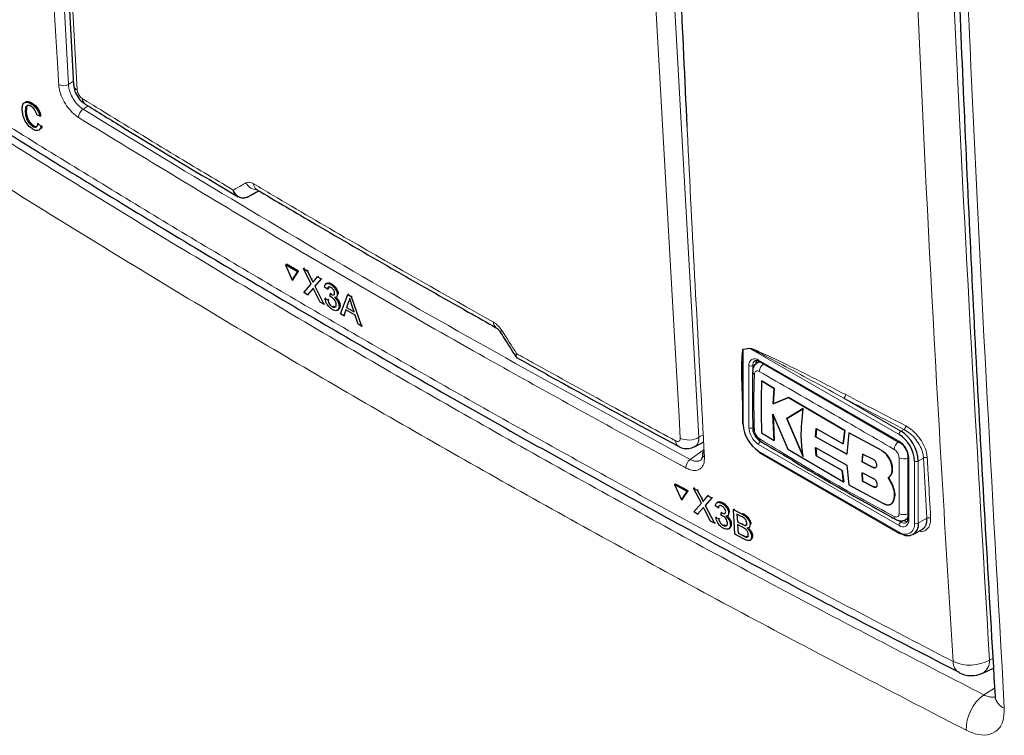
# Paper-space layout 'Blatt2' of a CAD drawing. Header units: millimetres. Extents: x 5 to 418, y 2 to 292.
# Tile 4 of 74: x 100 to 124, y 132 to 150. Entities that reach past the tile are written whole.
import ezdxf

# ---------------------------------------------------------------- set-up
doc = ezdxf.new("R2010")
doc.units = ezdxf.units.MM

psp = doc.layouts.new('Blatt2')

# ---------------------------------------------------------------- linework, layer by layer
at = {"color": 7, "linetype": 'Continuous', "lineweight": 18}
for p, q in [((100.12, 159.872), (100.717, 148.067)), ((115.518, 150.856), (116.168, 139.415)), ((100.717, 148.067), (100.842, 148.148)), ((101.201, 147.54), (101.078, 147.458)), ((106.673, 143.289), (106.696, 143.304)), ((106.694, 143.042), (106.717, 143.057)), ((117.414, 141.596), (117.252, 141.569)), ((117.252, 141.569), (117.252, 139.73)), ((121.07, 139.485), (117.414, 141.596)), ((117.393, 139.648), (117.393, 141.172)), ((117.558, 141.213), (117.488, 141.172)), ((117.488, 141.172), (117.488, 139.648)), ((117.629, 141.308), (121.07, 139.322)), ((119.717, 140.375), (121.117, 139.567)), ((116.168, 139.415), (116.275, 139.473)), ((121.117, 139.567), (121.19, 139.609)), ((121.07, 137.253), (117.629, 139.24)), ((115.95, 138.872), (116.294, 139.114)), ((117.629, 139.077), (121.07, 137.09)), ((120.634, 139.097), (120.636, 139.098)), ((121.306, 138.914), (121.306, 137.389)), ((121.447, 137.308), (121.447, 138.832)), ((121.67, 138.906), (121.542, 138.832)), ((121.542, 138.832), (121.542, 137.308)), ((121.752, 137.429), (121.67, 138.906)), ((120.437, 138.677), (120.439, 138.678)), ((120.444, 138.201), (120.447, 138.202)), ((116.234, 137.915), (116.256, 137.93)), ((116.255, 137.668), (116.277, 137.683)), ((117.224, 137.53), (117.246, 137.546)), ((117.224, 137.284), (117.246, 137.299)), ((121.036, 137.382), (121.117, 137.335)), ((121.188, 137.376), (121.117, 137.335)), ((121.542, 137.308), (121.752, 137.429)), ((117.257, 136.996), (117.279, 137.012)), ((123.286, 133.954), (123.37, 133.993)), ((123.147, 133.1), (123.412, 133.263))]:
    psp.add_line(p, q, dxfattribs=at)
at = {"color": 7, "linetype": 'Continuous', "lineweight": 25}
for p, q in [((100.22, 159.482), (100.847, 148.054)), ((99.66, 147.391), (99.684, 147.405)), ((99.702, 147.533), (99.685, 147.405)), ((99.808, 147.592), (99.832, 147.606)), ((100.019, 147.291), (99.947, 147.318)), ((100.019, 147.291), (100.044, 147.305)), ((99.836, 147.045), (99.86, 147.059)), ((99.973, 147.105), (99.997, 147.12)), ((99.973, 147.105), (100.048, 147.039)), ((100.048, 147.039), (100.072, 147.054)), ((105.324, 145.493), (105.325, 145.493)), ((105.107, 145.305), (105.1, 145.301)), ((105.107, 145.305), (105.385, 145.458)), ((106.035, 143.644), (106.059, 143.659)), ((106.035, 143.644), (106.201, 143.268)), ((106.333, 143.47), (106.035, 143.644)), ((106.356, 143.486), (106.059, 143.659)), ((106.478, 143.551), (106.501, 143.566)), ((106.666, 143.171), (106.478, 143.551)), ((106.478, 143.551), (106.569, 143.497)), ((106.201, 143.268), (106.333, 143.47)), ((106.225, 143.284), (106.356, 143.486)), ((106.333, 143.47), (106.356, 143.486)), ((106.569, 143.497), (106.593, 143.512)), ((106.569, 143.497), (106.673, 143.289)), ((106.736, 143.252), (106.821, 143.351)), ((106.913, 143.297), (106.759, 143.117)), ((106.821, 143.351), (106.843, 143.366)), ((106.821, 143.351), (106.913, 143.297)), ((106.913, 143.297), (106.936, 143.311)), ((106.201, 143.268), (106.225, 143.284)), ((106.486, 142.963), (106.666, 143.171)), ((106.759, 143.117), (106.781, 143.132)), ((106.759, 143.117), (106.977, 142.677)), ((107.065, 143.051), (106.996, 143.099)), ((107.055, 143.192), (107.03, 143.175)), ((107.065, 143.051), (107.089, 143.067)), ((107.144, 143.162), (107.167, 143.177)), ((106.579, 142.909), (106.486, 142.963)), ((106.694, 143.042), (106.579, 142.909)), ((106.579, 142.909), (106.603, 142.924)), ((106.886, 142.73), (106.742, 143.02)), ((107.006, 142.817), (107.028, 142.831)), ((107.006, 142.817), (107.075, 142.784)), ((107.129, 142.864), (107.132, 142.93)), ((107.132, 142.93), (107.155, 142.945)), ((107.142, 142.923), (107.165, 142.938)), ((107.279, 142.849), (107.304, 142.865)), ((107.307, 142.919), (107.329, 142.934)), ((107.384, 142.439), (107.562, 142.918)), ((107.562, 142.918), (107.585, 142.933)), ((107.562, 142.918), (107.648, 142.868)), ((107.648, 142.868), (107.671, 142.883)), ((107.648, 142.868), (107.899, 142.139)), ((106.977, 142.677), (106.886, 142.73)), ((106.977, 142.677), (107, 142.691)), ((107.075, 142.784), (107.097, 142.799)), ((107.182, 142.617), (107.205, 142.631)), ((107.351, 142.634), (107.373, 142.649)), ((107.579, 142.734), (107.534, 142.599)), ((107.534, 142.599), (107.557, 142.613)), ((107.534, 142.599), (107.718, 142.491)), ((107.579, 142.734), (107.602, 142.748)), ((107.718, 142.491), (107.656, 142.68)), ((107.31, 142.53), (107.335, 142.547)), ((107.465, 142.392), (107.384, 142.439)), ((107.515, 142.542), (107.465, 142.392)), ((107.465, 142.392), (107.488, 142.407)), ((107.745, 142.408), (107.515, 142.542)), ((107.818, 142.187), (107.745, 142.408)), ((107.899, 142.139), (107.818, 142.187)), ((107.899, 142.139), (107.922, 142.155)), ((117.651, 141.27), (117.6, 141.241)), ((117.643, 141.278), (121.084, 139.291)), ((117.232, 140.784), (117.232, 139.757)), ((117.703, 140.8), (117.705, 140.801)), ((118.009, 140.608), (117.703, 140.8)), ((117.705, 140.801), (118.011, 140.61)), ((117.986, 140.238), (118.009, 140.608)), ((118.011, 140.61), (117.989, 140.239)), ((118.009, 140.608), (118.011, 140.61)), ((118.359, 140.391), (117.986, 140.238)), ((117.986, 140.238), (117.989, 140.239)), ((117.989, 140.239), (118.361, 140.393)), ((118.359, 140.391), (118.361, 140.393)), ((119.739, 139.582), (118.359, 140.391)), ((118.361, 140.393), (119.742, 139.583)), ((117.98, 139.983), (118.346, 139.124)), ((118.008, 139.334), (117.98, 139.983)), ((117.982, 139.985), (118.011, 139.335)), ((118.723, 140.123), (118.317, 139.876)), ((118.32, 139.877), (118.726, 140.124)), ((118.317, 139.876), (118.32, 139.877)), ((118.317, 139.876), (118.719, 138.947)), ((118.722, 138.948), (118.32, 139.877)), ((117.703, 139.525), (118.008, 139.334)), ((119.026, 139.425), (119.042, 139.628)), ((119.045, 139.629), (119.029, 139.427)), ((119.042, 139.628), (119.7, 139.257)), ((119.7, 139.257), (119.739, 139.582)), ((119.742, 139.583), (119.703, 139.258)), ((119.739, 139.582), (119.742, 139.583)), ((119.842, 139.525), (119.791, 139)), ((119.842, 139.525), (119.845, 139.526)), ((120.634, 139.097), (119.842, 139.525)), ((119.845, 139.526), (120.636, 139.098)), ((116.062, 139.185), (116.284, 139.304)), ((118.008, 139.334), (118.011, 139.335)), ((119.026, 139.425), (119.029, 139.427)), ((119.791, 139), (119.026, 139.425)), ((119.029, 139.427), (119.793, 139.001)), ((119.7, 139.257), (119.703, 139.258)), ((117.643, 139.046), (121.084, 137.059)), ((118.346, 139.124), (119.712, 138.322)), ((119.025, 139.161), (119.79, 138.736)), ((119.042, 138.957), (119.025, 139.161)), ((119.028, 139.162), (119.044, 138.959)), ((119.042, 138.957), (119.044, 138.959)), ((119.673, 138.601), (119.042, 138.957)), ((119.044, 138.959), (119.675, 138.602)), ((120.176, 139.005), (120.166, 138.812)), ((120.168, 138.813), (120.179, 139.006)), ((120.445, 138.868), (120.176, 139.005)), ((119.79, 138.736), (119.841, 138.25)), ((120.166, 138.812), (120.168, 138.813)), ((120.166, 138.812), (120.437, 138.677)), ((120.439, 138.678), (120.168, 138.813)), ((121.286, 138.941), (121.286, 137.417)), ((119.673, 138.601), (119.675, 138.602)), ((119.712, 138.322), (119.673, 138.601)), ((119.675, 138.602), (119.714, 138.323)), ((120.165, 138.544), (120.176, 138.337)), ((120.436, 138.409), (120.165, 138.544)), ((120.178, 138.338), (120.167, 138.545)), ((120.901, 138.639), (120.903, 138.641)), ((115.57, 138.254), (115.593, 138.27)), ((115.88, 138.088), (115.57, 138.254)), ((115.57, 138.254), (115.742, 137.882)), ((115.903, 138.104), (115.593, 138.27)), ((119.712, 138.322), (119.714, 138.323)), ((119.841, 138.25), (120.692, 137.791)), ((120.176, 138.337), (120.178, 138.338)), ((120.176, 138.337), (120.444, 138.201)), ((120.447, 138.202), (120.178, 138.338)), ((120.897, 138.265), (120.807, 138.427)), ((120.808, 138.427), (120.811, 138.429)), ((120.81, 138.428), (120.899, 138.267)), ((120.897, 138.265), (120.899, 138.267)), ((115.742, 137.882), (115.88, 138.088)), ((115.765, 137.898), (115.903, 138.104)), ((115.88, 138.088), (115.903, 138.104)), ((116.032, 138.171), (116.055, 138.187)), ((116.227, 137.797), (116.032, 138.171)), ((116.032, 138.171), (116.127, 138.12)), ((116.127, 138.12), (116.15, 138.136)), ((116.127, 138.12), (116.234, 137.915)), ((116.388, 137.98), (116.41, 137.995)), ((115.742, 137.882), (115.765, 137.898)), ((116.038, 137.584), (116.227, 137.797)), ((116.3, 137.879), (116.388, 137.98)), ((116.485, 137.928), (116.323, 137.744)), ((116.323, 137.744), (116.345, 137.76)), ((116.388, 137.98), (116.485, 137.928)), ((116.485, 137.928), (116.507, 137.943)), ((116.629, 137.825), (116.604, 137.808)), ((116.725, 137.799), (116.747, 137.814)), ((120.87, 137.776), (120.872, 137.778)), ((120.924, 137.839), (120.926, 137.84)), ((116.134, 137.532), (116.038, 137.584)), ((116.255, 137.668), (116.134, 137.532)), ((116.134, 137.532), (116.157, 137.547)), ((116.453, 137.36), (116.304, 137.647)), ((116.323, 137.744), (116.549, 137.309)), ((116.642, 137.686), (116.57, 137.732)), ((116.642, 137.686), (116.664, 137.701)), ((116.708, 137.501), (116.711, 137.566)), ((116.711, 137.566), (116.733, 137.582)), ((116.722, 137.56), (116.743, 137.575)), ((116.866, 137.49), (116.89, 137.507)), ((116.893, 137.56), (116.915, 137.575)), ((117.014, 137.643), (117.036, 137.659)), ((117.049, 137.04), (117.014, 137.643)), ((117.014, 137.643), (117.224, 137.53)), ((117.204, 137.474), (117.097, 137.531)), ((117.097, 137.531), (117.108, 137.346)), ((116.549, 137.309), (116.453, 137.36)), ((116.549, 137.309), (116.57, 137.324)), ((116.579, 137.45), (116.601, 137.465)), ((116.579, 137.45), (116.651, 137.419)), ((116.651, 137.419), (116.672, 137.434)), ((116.762, 137.254), (116.784, 137.27)), ((116.938, 137.276), (116.959, 137.291)), ((117.108, 137.346), (117.13, 137.361)), ((117.108, 137.346), (117.224, 137.284)), ((117.236, 137.21), (117.112, 137.276)), ((117.112, 137.276), (117.124, 137.067)), ((117.291, 137.254), (117.313, 137.27)), ((117.419, 137.274), (117.441, 137.29)), ((121.233, 137.398), (121.284, 137.427)), ((116.898, 137.173), (116.922, 137.19)), ((117.259, 136.927), (117.049, 137.04)), ((117.124, 137.067), (117.146, 137.083)), ((117.124, 137.067), (117.257, 136.996)), ((117.388, 137.2), (117.414, 137.217)), ((121.417, 137.033), (121.641, 137.162)), ((117.304, 136.973), (117.327, 136.989)), ((117.419, 136.891), (117.445, 136.909)), ((117.456, 136.989), (117.479, 137.005)), ((123.119, 133.635), (123.384, 133.757))]:
    psp.add_line(p, q, dxfattribs=at)
at = {"color": 7, "linetype": 'Continuous', "lineweight": 18, "flags": 128}
for points in [[(100.309, 159.352), (100.338, 158.826), (100.453, 156.722), (100.936, 147.924)], [(115.709, 139.396), (115.68, 139.922), (115.56, 142.029), (115.06, 150.837)]]:
    psp.add_lwpolyline(points, dxfattribs=at)
at = {"color": 7, "linetype": 'Continuous', "lineweight": 18}
for centre, radius, start, end in [((100.594, 148.275), 0.242, 241.8654, 300.6211), ((101.014, 148.074), 0.169, 186.7627, 242.4398), ((101.215, 147.251), 0.249, 123.6038, 179.3326), ((105.36, 145.823), 0.341, 209.8641, 265.9262), ((105.417, 145.624), 0.16, 178.4114, 235.0292), ((111.288, 142.232), 0.157, 177.8387, 236.1943), ((111.256, 142.138), 0.136, 284.6474, 308.0898), ((117.179, 141.539), 0.0788, 22.6547, 26.0853), ((117.342, 141.565), 0.0789, 22.968, 26.4077), ((117.537, 141.196), 0.146, 50.7967, 189.214), ((117.44, 141.263), 0.102, 242.6097, 297.3903), ((117.622, 141.185), 0.135, 127.2774, 185.4814), ((117.661, 141.304), 0.032, 172.7442, 235.9436), ((117.902, 141.007), 0.257, 125.9042, 175.5829), ((117.562, 141.03), 0.0805, 185.4723, 243.6173), ((119.656, 140.461), 0.106, 305.3773, 359.8199), ((274.763, 436.75), 334.383, 242.38409, 242.66853), ((274.75, 436.724), 334.451, 242.38409, 242.66853), ((121.128, 139.696), 0.107, 305.7475, 359.8464), ((117.905, 139.671), 0.512, 182.6055, 237.3945), ((117.44, 139.739), 0.102, 242.6097, 297.3903), ((117.897, 139.667), 0.41, 182.6055, 237.3945), ((121.173, 139.48), 0.102, 122.6055, 177.3945), ((115.75, 139.323), 0.156, 177.5069, 235.7509), ((115.921, 139.839), 0.491, 244.5222, 300.2404), ((117.731, 139.235), 0.102, 122.6055, 177.3945), ((121.216, 139.1), 0.266, 128.0591, 175.9083), ((120.794, 138.89), 0.512, 2.6055, 57.3945), ((121.102, 139.318), 0.0319, 172.7016, 236.3692), ((116.338, 139.009), 0.0889, 187.5586, 246.6459), ((116.11, 138.663), 0.263, 127.3228, 179.8962), ((121.187, 139.151), 0.266, 244.053, 291.9305), ((121.32, 138.944), 0.0336, 185.8575, 245.6111), ((121.494, 138.923), 0.102, 242.6097, 297.3903), ((121.72, 138.822), 0.0983, 65.2349, 120.7657), ((121.181, 137.776), 0.257, 244.3933, 294.1897), ((121.031, 137.47), 0.0805, 176.4643, 234.483), ((121.162, 137.366), 0.146, 230.7967, 9.214), ((121.173, 137.249), 0.102, 122.6055, 177.3945), ((121.217, 137.27), 0.233, 230.7967, 9.214), ((121.194, 137.436), 0.127, 232.5875, 297.5638), ((121.32, 137.42), 0.0335, 185.6948, 245.6253), ((121.494, 137.399), 0.102, 242.6097, 297.3903), ((121.803, 137.345), 0.0981, 65.253, 120.867), ((121.102, 137.086), 0.032, 172.7442, 235.9436), ((122.693, 133.898), 0.296, 176.4011, 238.8326), ((122.805, 134.816), 0.987, 245.6558, 299.1837), ((122.952, 133.925), 0.335, 299.9621, 4.9775), ((123.784, 132.239), 1.071, 126.5283, 180.2423), ((123.778, 133.107), 0.358, 187.8935, 248.8264)]:
    psp.add_arc(centre, radius, start, end, dxfattribs=at)
at = {"color": 7, "linetype": 'Continuous', "lineweight": 25}
for centre, radius, start, end in [((101.22, 147.718), 0.162, 178.7918, 234.4647), ((117.723, 141.22), 0.165, 150.6194, 182.409), ((117.266, 139.76), 0.0335, 185.6948, 245.6253), ((118.071, 139.767), 0.82, 182.6055, 237.3945), ((117.562, 139.663), 0.0809, 183.0563, 243.1913), ((120.629, 138.795), 0.82, 2.6055, 57.3945), ((120.621, 138.79), 0.922, 2.6055, 57.3945), ((117.727, 139.379), 0.0814, 176.9633, 235.557), ((116.337, 138.996), 0.0867, 117.6139, 179.3631), ((117.661, 139.072), 0.032, 172.7442, 235.9436), ((121.283, 137.266), 0.262, 230.7967, 9.214), ((121.276, 137.515), 0.165, 237.5906, 269.4202), ((121.098, 137.09), 0.0335, 245.6929, 305.6176), ((122.84, 134.24), 0.667, 242.6929, 294.8105)]:
    psp.add_arc(centre, radius, start, end, dxfattribs=at)
at = {"color": 7, "linetype": 'Continuous', "lineweight": 18}
psp.add_ellipse((329.445, 268.892), major_axis=(295.049, 166.185), ratio=0.010893, start_param=2.427244, end_param=2.428475, dxfattribs=at)
for points, knots in [([(115.077, 169.059), (115.079, 168.969), (115.09, 168.522), (115.138, 166.647), (115.269, 162.009), (115.518, 154.906), (115.875, 146.735), (116.166, 141.428), (116.303, 138.927)], [0, 0, 0, 0, 0.008809, 0.044043, 0.184981, 0.46686, 0.748768, 1, 1, 1, 1]), ([(122.398, 133.917), (122.376, 134.267), (122.265, 136.02), (121.825, 143.398), (121.311, 153.994), (121.042, 163.275), (120.939, 166.838)], [0, 0, 0, 0, 0.032288, 0.161438, 0.678067, 1, 1, 1, 1]), ([(121.828, 166.855), (121.995, 161.329), (122.327, 150.274), (122.966, 139.395), (123.286, 133.954)], [0, 0, 0, 0, 0.4999, 1, 1, 1, 1]), ([(122.271, 165.909), (122.341, 163.079), (122.482, 157.417), (122.888, 146.336), (123.346, 138.167), (123.649, 132.773)], [0, 0, 0, 0, 0.253553, 0.507138, 1, 1, 1, 1]), ([(100.48, 148.061), (100.475, 148.149), (100.449, 148.587), (100.342, 150.429), (100.104, 154.59), (99.952, 158.441), (99.856, 160.873)], [0, 0, 0, 0, 0.020653, 0.103267, 0.433722, 1, 1, 1, 1]), ([(95.137, 149.654), (95.433, 149.464), (96.911, 148.511), (99.606, 146.812), (103.26, 144.576), (106.98, 142.371), (110.763, 140.196), (114.595, 138.061), (118.467, 135.964), (121.088, 134.599), (122.398, 133.917)], [0, 0, 0, 0, 0.034565, 0.172831, 0.311096, 0.449399, 0.587812, 0.726262, 0.863113, 1, 1, 1, 1]), ([(95.492, 149.065), (96.808, 148.218), (99.645, 146.392), (104.118, 143.649), (108.895, 140.831), (113.775, 138.074), (118.523, 135.493), (121.682, 133.858), (123.147, 133.1)], [0, 0, 0, 0, 0.150956, 0.32539, 0.4998969, 0.6744306, 0.8490374, 1, 1, 1, 1]), ([(122.713, 132.234), (121.245, 132.994), (118.081, 134.632), (113.324, 137.218), (108.434, 139.981), (103.647, 142.805), (99.165, 145.553), (96.322, 147.383), (95.004, 148.231)], [0, 0, 0, 0, 0.150964, 0.325497, 0.500104, 0.674538, 0.849044, 1, 1, 1, 1]), ([(100.967, 147.254), (100.915, 147.292), (100.812, 147.367), (100.67, 147.542), (100.559, 147.739), (100.496, 147.921), (100.485, 148.022), (100.48, 148.061)], [0, 0, 0, 0, 0.214922, 0.429826, 0.644764, 0.859729, 1, 1, 1, 1]), ([(100.717, 148.067), (100.721, 148.037), (100.729, 147.961), (100.775, 147.824), (100.857, 147.675), (100.962, 147.543), (101.039, 147.487), (101.078, 147.458)], [0, 0, 0, 0, 0.140294, 0.355296, 0.57025, 0.785134, 1, 1, 1, 1]), ([(100.936, 147.924), (100.938, 147.909), (100.942, 147.877), (100.964, 147.826), (100.995, 147.778), (101.028, 147.742), (101.049, 147.728), (101.057, 147.722)], [0, 0, 0, 0, 0.214751, 0.429579, 0.643815, 0.857551, 1, 1, 1, 1]), ([(101.057, 147.722), (101.209, 147.628), (101.967, 147.16), (103.197, 146.409), (104.285, 145.758), (104.757, 145.475)], [0, 0, 0, 0, 0.124102, 0.620516, 1, 1, 1, 1]), ([(101.078, 147.458), (103.496, 145.988), (108.335, 143.046), (113.411, 140.264), (115.95, 138.872)], [0, 0, 0, 0, 0.499744, 1, 1, 1, 1]), ([(115.847, 138.664), (115.766, 138.708), (115.361, 138.926), (113.664, 139.846), (110.378, 141.668), (105.804, 144.301), (102.579, 146.27), (100.967, 147.254)], [0, 0, 0, 0, 0.015838, 0.079188, 0.332598, 0.666223, 1, 1, 1, 1]), ([(104.757, 145.475), (104.842, 145.524), (104.944, 145.584), (105.047, 145.643), (105.064, 145.653)], [0, 0, 0, 0, 0.830622, 1, 1, 1, 1]), ([(105.064, 145.653), (105.087, 145.661), (105.134, 145.678), (105.205, 145.658), (105.246, 145.635), (105.257, 145.629)], [0, 0, 0, 0, 0.428971, 0.858107, 1, 1, 1, 1]), ([(105.257, 145.629), (105.412, 145.537), (106.187, 145.078), (108.13, 143.939), (109.948, 142.908), (111.131, 142.238)], [0, 0, 0, 0, 0.080242, 0.401214, 1, 1, 1, 1]), ([(111.131, 142.238), (111.163, 142.216), (111.228, 142.173), (111.298, 142.093), (111.331, 142.043), (111.339, 142.031)], [0, 0, 0, 0, 0.428233, 0.856338, 1, 1, 1, 1]), ([(111.339, 142.031), (111.459, 141.844), (111.579, 141.656), (111.699, 141.468), (111.7, 141.467)], [0, 0, 0, 0, 0.996046, 1, 1, 1, 1]), ([(111.7, 141.467), (111.699, 141.467), (111.699, 141.465), (111.697, 141.462), (111.693, 141.454), (111.684, 141.435), (111.675, 141.409), (111.683, 141.399), (111.687, 141.395)], [0, 0, 0, 0, 0.011866, 0.036302, 0.092486, 0.236969, 0.635179, 1, 1, 1, 1]), ([(111.7, 141.467), (111.699, 141.467), (111.699, 141.465), (111.698, 141.461), (111.695, 141.452), (111.693, 141.44), (111.691, 141.428), (111.69, 141.417), (111.691, 141.408), (111.692, 141.397), (111.694, 141.388), (111.697, 141.381), (111.699, 141.376), (111.703, 141.371), (111.706, 141.367), (111.711, 141.364), (111.714, 141.362), (111.715, 141.361)], [0, 0, 0, 0, 0.00944, 0.028886, 0.073592, 0.188555, 0.267323, 0.346326, 0.426055, 0.506033, 0.628452, 0.689907, 0.751597, 0.814669, 0.877871, 0.941477, 1, 1, 1, 1]), ([(111.7, 141.467), (111.833, 141.393), (112.606, 140.962), (113.9, 140.247), (115.072, 139.613), (115.595, 139.33)], [0, 0, 0, 0, 0.10352, 0.599934, 1, 1, 1, 1]), ([(117.232, 140.272), (117.224, 140.484), (117.211, 140.79), (117.21, 141.147), (117.214, 141.329), (117.221, 141.437), (117.227, 141.5), (117.234, 141.541), (117.239, 141.564), (117.247, 141.573), (117.249, 141.573), (117.25, 141.573)], [0, 0, 0, 0, 0.470485, 0.682967, 0.812238, 0.890335, 0.937214, 0.965179, 0.993268, 0.998399, 1, 1, 1, 1]), ([(117.252, 141.569), (117.252, 141.569), (117.25, 141.567), (117.248, 141.56), (117.246, 141.548), (117.243, 141.525), (117.241, 141.497), (117.24, 141.474), (117.239, 141.464)], [0, 0, 0, 0, 0.013957, 0.06563, 0.225268, 0.386274, 0.715091, 1, 1, 1, 1]), ([(117.25, 141.573), (117.276, 141.578), (117.331, 141.586), (117.385, 141.595), (117.412, 141.6)], [0, 0, 0, 0, 0.488773, 1, 1, 1, 1]), ([(117.412, 141.6), (117.428, 141.597), (117.498, 141.583), (117.801, 141.441), (118.562, 141.086), (119.277, 140.714), (119.762, 140.461)], [0, 0, 0, 0, 0.021746, 0.094659, 0.385877, 1, 1, 1, 1]), ([(119.717, 140.375), (119.244, 140.635), (118.545, 141.018), (117.796, 141.407), (117.501, 141.562), (117.43, 141.59), (117.414, 141.596)], [0, 0, 0, 0, 0.614896, 0.90624, 0.97887, 1, 1, 1, 1]), ([(117.6, 141.241), (117.602, 141.242), (117.608, 141.246), (117.621, 141.251), (117.64, 141.256), (117.661, 141.258), (117.676, 141.256), (117.683, 141.255)], [0, 0, 0, 0, 0.051414, 0.261912, 0.516106, 0.785069, 1, 1, 1, 1]), ([(117.526, 140.957), (117.521, 140.78), (117.508, 140.325), (117.519, 139.869), (117.526, 139.591)], [0, 0, 0, 0, 0.389871, 1, 1, 1, 1]), ([(117.646, 141.027), (117.633, 141.033), (117.607, 141.045), (117.571, 141.041), (117.544, 141.022), (117.529, 140.992), (117.527, 140.967), (117.526, 140.957)], [0, 0, 0, 0, 0.213396, 0.428592, 0.644319, 0.859268, 1, 1, 1, 1]), ([(120.95, 139.119), (120.392, 139.444), (119.275, 140.093), (118.189, 140.715), (117.646, 141.027)], [0, 0, 0, 0, 0.499895, 1, 1, 1, 1]), ([(119.171, 140.396), (119.246, 140.351), (119.397, 140.261), (119.553, 140.173), (119.631, 140.13)], [0, 0, 0, 0, 0.500059, 1, 1, 1, 1]), ([(121.235, 139.695), (121.291, 139.661), (121.404, 139.591), (121.558, 139.423), (121.678, 139.23), (121.746, 139.051), (121.757, 138.95), (121.762, 138.911)], [0, 0, 0, 0, 0.214859, 0.429705, 0.645015, 0.860585, 1, 1, 1, 1]), ([(117.526, 139.591), (117.528, 139.575), (117.531, 139.542), (117.552, 139.489), (117.583, 139.441), (117.616, 139.404), (117.637, 139.389), (117.646, 139.383)], [0, 0, 0, 0, 0.213847, 0.429203, 0.644917, 0.859644, 1, 1, 1, 1]), ([(121.67, 138.906), (121.666, 138.942), (121.655, 139.032), (121.593, 139.193), (121.484, 139.365), (121.344, 139.516), (121.242, 139.578), (121.19, 139.609)], [0, 0, 0, 0, 0.139387, 0.354958, 0.570297, 0.785163, 1, 1, 1, 1]), ([(115.595, 139.33), (115.604, 139.325), (115.626, 139.315), (115.66, 139.312), (115.689, 139.325), (115.708, 139.354), (115.709, 139.382), (115.709, 139.396)], [0, 0, 0, 0, 0.1424488, 0.3561852, 0.5704207, 0.7852495, 1, 1, 1, 1]), ([(116.168, 139.415), (116.167, 139.398), (116.167, 139.372), (116.162, 139.339), (116.156, 139.315), (116.147, 139.283), (116.131, 139.249), (116.11, 139.222), (116.091, 139.204), (116.077, 139.193), (116.066, 139.187), (116.062, 139.185)], [0, 0, 0, 0, 0.157402, 0.244209, 0.331965, 0.42016, 0.605551, 0.764144, 0.840799, 0.937742, 1, 1, 1, 1]), ([(117.646, 139.383), (118.189, 139.05), (119.275, 138.383), (120.392, 137.778), (120.95, 137.475)], [0, 0, 0, 0, 0.4998954, 1, 1, 1, 1]), ([(121.07, 138.911), (121.069, 138.928), (121.066, 138.961), (121.046, 139.014), (121.015, 139.063), (120.982, 139.099), (120.959, 139.113), (120.95, 139.119)], [0, 0, 0, 0, 0.213845, 0.429199, 0.644913, 0.859643, 1, 1, 1, 1]), ([(116.303, 138.927), (116.301, 138.871), (116.297, 138.759), (116.222, 138.646), (116.105, 138.594), (115.972, 138.605), (115.882, 138.647), (115.847, 138.664)], [0, 0, 0, 0, 0.214932, 0.429877, 0.644876, 0.859886, 1, 1, 1, 1]), ([(115.95, 138.872), (115.964, 138.866), (115.99, 138.852), (116.026, 138.84), (116.059, 138.832), (116.087, 138.828), (116.115, 138.827), (116.141, 138.829), (116.165, 138.834), (116.188, 138.842), (116.204, 138.85), (116.212, 138.856), (116.213, 138.857)], [0, 0, 0, 0, 0.13227, 0.265539, 0.366273, 0.467713, 0.570245, 0.674271, 0.774656, 0.875738, 0.979017, 1, 1, 1, 1]), ([(121.07, 137.545), (121.071, 137.719), (121.071, 138.167), (121.071, 138.629), (121.07, 138.911)], [0, 0, 0, 0, 0.3898724, 1, 1, 1, 1]), ([(121.762, 138.911), (121.763, 138.876), (121.773, 138.7), (121.8, 138.208), (121.826, 137.751), (121.844, 137.434)], [0, 0, 0, 0, 0.0712947, 0.3564733, 1, 1, 1, 1]), ([(120.95, 137.475), (120.964, 137.47), (120.991, 137.458), (121.027, 137.462), (121.054, 137.481), (121.068, 137.511), (121.07, 137.535), (121.07, 137.545)], [0, 0, 0, 0, 0.213395, 0.428589, 0.644315, 0.859265, 1, 1, 1, 1]), ([(121.286, 137.462), (121.286, 137.461), (121.283, 137.454), (121.277, 137.442), (121.268, 137.428), (121.257, 137.416), (121.247, 137.406), (121.237, 137.4), (121.233, 137.398)], [0, 0, 0, 0, 0.035002, 0.254679, 0.46047, 0.586259, 0.82847, 1, 1, 1, 1]), ([(121.844, 137.434), (121.842, 137.378), (121.838, 137.265), (121.76, 137.154), (121.663, 137.099), (121.585, 137.111), (121.558, 137.114)], [0, 0, 0, 0, 0.284595, 0.569208, 0.853206, 1, 1, 1, 1]), ([(123.422, 133.05), (123.419, 133.05), (123.405, 133.046), (123.378, 133.044), (123.341, 133.045), (123.301, 133.049), (123.256, 133.059), (123.204, 133.074), (123.166, 133.091), (123.147, 133.1)], [0, 0, 0, 0, 0.039088, 0.181527, 0.324975, 0.469981, 0.617119, 0.807362, 1, 1, 1, 1]), ([(122.713, 132.234), (122.787, 132.202), (122.972, 132.119), (123.245, 132.102), (123.484, 132.21), (123.637, 132.436), (123.645, 132.661), (123.649, 132.773)], [0, 0, 0, 0, 0.1421909, 0.3564768, 0.5708659, 0.7854686, 1, 1, 1, 1])]:
    psp.add_open_spline(points, degree=3, knots=knots, dxfattribs=at)
at = {"color": 7, "linetype": 'Continuous', "lineweight": 25}
for points, knots in [([(122.054, 166.202), (122.08, 165.063), (122.165, 161.4), (122.344, 155.37), (122.625, 148.041), (122.976, 140.643), (123.271, 135.637), (123.423, 133.058)], [0, 0, 0, 0, 0.101893, 0.327861, 0.541762, 0.763914, 1, 1, 1, 1]), ([(115.879, 147.032), (115.769, 149.371), (115.543, 154.21), (115.375, 159.087), (115.288, 161.608)], [0, 0, 0, 0, 0.483147, 1, 1, 1, 1]), ([(95.276, 149.388), (95.338, 149.347), (96.69, 148.459), (99.403, 146.759), (103.417, 144.291), (107.511, 141.87), (111.668, 139.49), (115.9, 137.154), (119.523, 135.207), (121.764, 134.055), (122.544, 133.654)], [0, 0, 0, 0, 0.0073156, 0.1597915, 0.3120799, 0.4641284, 0.6158325, 0.7672972, 0.9190111, 1, 1, 1, 1]), ([(100.853, 148.053), (100.853, 148.026), (100.855, 147.946), (100.913, 147.809), (101.005, 147.67), (101.093, 147.614), (101.129, 147.591)], [0, 0, 0, 0, 0.14525, 0.435418, 0.773588, 1, 1, 1, 1]), ([(99.65, 147.607), (99.657, 147.619), (99.677, 147.653), (99.746, 147.651), (99.804, 147.621), (99.832, 147.607)], [0, 0, 0, 0, 0.222773, 0.611088, 1, 1, 1, 1]), ([(99.587, 147.436), (99.587, 147.478), (99.587, 147.561), (99.639, 147.632), (99.72, 147.637), (99.779, 147.607), (99.808, 147.592)], [0, 0, 0, 0, 0.280492, 0.55957, 0.779615, 1, 1, 1, 1]), ([(99.848, 146.971), (99.808, 146.998), (99.73, 147.054), (99.642, 147.197), (99.6, 147.327), (99.591, 147.4), (99.587, 147.436)], [0, 0, 0, 0, 0.279955, 0.558088, 0.778912, 1, 1, 1, 1]), ([(99.809, 147.524), (99.79, 147.534), (99.754, 147.554), (99.707, 147.552), (99.661, 147.51), (99.661, 147.44), (99.66, 147.391)], [0, 0, 0, 0, 0.187223, 0.373906, 0.560736, 1, 1, 1, 1]), ([(99.685, 147.405), (99.688, 147.372), (99.695, 147.305), (99.731, 147.2), (99.794, 147.11), (99.839, 147.076), (99.861, 147.06)], [0, 0, 0, 0, 0.281245, 0.560716, 0.780138, 1, 1, 1, 1]), ([(99.808, 147.592), (99.834, 147.574), (99.885, 147.537), (99.95, 147.455), (99.995, 147.369), (100.011, 147.317), (100.019, 147.291)], [0, 0, 0, 0, 0.280081, 0.559449, 0.779549, 1, 1, 1, 1]), ([(99.947, 147.318), (99.94, 147.341), (99.926, 147.385), (99.892, 147.449), (99.849, 147.496), (99.822, 147.515), (99.809, 147.524)], [0, 0, 0, 0, 0.2805533, 0.5597389, 0.7796538, 1, 1, 1, 1]), ([(99.832, 147.607), (99.858, 147.588), (99.909, 147.552), (99.974, 147.469), (100.02, 147.384), (100.036, 147.332), (100.044, 147.305)], [0, 0, 0, 0, 0.280081, 0.559449, 0.779549, 1, 1, 1, 1]), ([(101.125, 147.586), (101.439, 147.393), (102.679, 146.628), (103.936, 145.873), (104.876, 145.309)], [0, 0, 0, 0, 0.253249, 1, 1, 1, 1]), ([(99.66, 147.391), (99.664, 147.357), (99.671, 147.291), (99.706, 147.185), (99.77, 147.095), (99.814, 147.062), (99.836, 147.045)], [0, 0, 0, 0, 0.281245, 0.560716, 0.780138, 1, 1, 1, 1]), ([(99.836, 147.045), (99.856, 147.035), (99.896, 147.014), (99.954, 147.027), (99.966, 147.076), (99.973, 147.105)], [0, 0, 0, 0, 0.2807112, 0.5609046, 1, 1, 1, 1]), ([(100.048, 147.039), (100.041, 147.014), (100.028, 146.963), (99.977, 146.929), (99.913, 146.935), (99.869, 146.959), (99.848, 146.971)], [0, 0, 0, 0, 0.280256, 0.559546, 0.779589, 1, 1, 1, 1]), ([(99.861, 147.06), (99.881, 147.048), (99.911, 147.031), (99.933, 147.038), (99.939, 147.04)], [0, 0, 0, 0, 0.692443, 1, 1, 1, 1]), ([(100.072, 147.054), (100.068, 147.025), (100.063, 146.995), (100.044, 146.983), (100.043, 146.982)], [0, 0, 0, 0, 0.942519, 1, 1, 1, 1]), ([(105.1, 145.301), (105.094, 145.298), (105.059, 145.282), (104.987, 145.272), (104.892, 145.301), (104.819, 145.364), (104.781, 145.423), (104.765, 145.456), (104.759, 145.469), (104.757, 145.474), (104.757, 145.475)], [0, 0, 0, 0, 0.050098, 0.27415, 0.515159, 0.765666, 0.911881, 0.965579, 0.995274, 1, 1, 1, 1]), ([(104.876, 145.309), (104.875, 145.31), (104.844, 145.319), (104.807, 145.367), (104.775, 145.423), (104.763, 145.456), (104.758, 145.469), (104.757, 145.474), (104.757, 145.475)], [0, 0, 0, 0, 0.0077531, 0.520425, 0.819667, 0.9295577, 0.9903299, 1, 1, 1, 1]), ([(105.325, 145.493), (105.809, 145.207), (107.521, 144.195), (109.484, 143.067), (110.972, 142.23), (111.2, 142.102)], [0, 0, 0, 0, 0.2500028, 0.8851277, 1, 1, 1, 1]), ([(106.673, 143.289), (106.679, 143.276), (106.689, 143.256), (106.7, 143.231), (106.703, 143.221), (106.704, 143.215)], [0, 0, 0, 0, 0.561277, 0.781763, 1, 1, 1, 1]), ([(106.717, 143.069), (106.713, 143.064), (106.705, 143.055), (106.698, 143.046), (106.694, 143.042)], [0, 0, 0, 0, 0.560002, 1, 1, 1, 1]), ([(106.704, 143.215), (106.71, 143.222), (106.721, 143.235), (106.731, 143.247), (106.736, 143.252)], [0, 0, 0, 0, 0.56, 1, 1, 1, 1]), ([(106.742, 143.02), (106.737, 143.029), (106.729, 143.045), (106.721, 143.062), (106.717, 143.069)], [0, 0, 0, 0, 0.5599998, 1, 1, 1, 1]), ([(106.996, 143.099), (107, 143.12), (107.007, 143.16), (107.045, 143.189), (107.094, 143.188), (107.127, 143.171), (107.144, 143.162)], [0, 0, 0, 0, 0.280253, 0.559523, 0.779592, 1, 1, 1, 1]), ([(107.059, 143.189), (107.064, 143.193), (107.078, 143.207), (107.118, 143.202), (107.151, 143.186), (107.168, 143.177)], [0, 0, 0, 0, 0.2012, 0.600294, 1, 1, 1, 1]), ([(107.15, 143.091), (107.138, 143.097), (107.113, 143.11), (107.084, 143.103), (107.07, 143.08), (107.067, 143.061), (107.065, 143.051)], [0, 0, 0, 0, 0.280001, 0.559131, 0.77932, 1, 1, 1, 1]), ([(107.111, 143.115), (107.11, 143.114), (107.101, 143.113), (107.094, 143.094), (107.091, 143.076), (107.089, 143.067)], [0, 0, 0, 0, 0.054992, 0.52697, 1, 1, 1, 1]), ([(107.144, 143.162), (107.166, 143.147), (107.209, 143.117), (107.263, 143.05), (107.297, 142.979), (107.304, 142.939), (107.307, 142.919)], [0, 0, 0, 0, 0.280184, 0.559855, 0.78, 1, 1, 1, 1]), ([(107.238, 142.957), (107.236, 142.971), (107.231, 142.999), (107.207, 143.041), (107.178, 143.073), (107.16, 143.085), (107.15, 143.091)], [0, 0, 0, 0, 0.27946, 0.558952, 0.779255, 1, 1, 1, 1]), ([(107.168, 143.177), (107.189, 143.163), (107.232, 143.133), (107.287, 143.065), (107.321, 142.994), (107.327, 142.954), (107.33, 142.934)], [0, 0, 0, 0, 0.280184, 0.559855, 0.78, 1, 1, 1, 1]), ([(107.184, 142.549), (107.16, 142.565), (107.113, 142.597), (107.056, 142.673), (107.019, 142.75), (107.01, 142.795), (107.006, 142.817)], [0, 0, 0, 0, 0.279911, 0.559249, 0.779476, 1, 1, 1, 1]), ([(107.173, 142.847), (107.165, 142.851), (107.15, 142.858), (107.136, 142.863), (107.129, 142.864)], [0, 0, 0, 0, 0.559772, 1, 1, 1, 1]), ([(107.132, 142.93), (107.134, 142.929), (107.137, 142.926), (107.141, 142.924), (107.142, 142.923)], [0, 0, 0, 0, 0.560003, 1, 1, 1, 1]), ([(107.142, 142.923), (107.156, 142.917), (107.183, 142.904), (107.217, 142.902), (107.237, 142.922), (107.238, 142.945), (107.238, 142.957)], [0, 0, 0, 0, 0.28068, 0.560951, 0.780057, 1, 1, 1, 1]), ([(107.281, 142.675), (107.279, 142.693), (107.274, 142.728), (107.244, 142.782), (107.209, 142.823), (107.185, 142.839), (107.173, 142.847)], [0, 0, 0, 0, 0.279747, 0.559171, 0.779444, 1, 1, 1, 1]), ([(107.307, 142.919), (107.306, 142.906), (107.306, 142.878), (107.285, 142.846), (107.257, 142.844), (107.24, 142.842)], [0, 0, 0, 0, 0.280496, 0.561003, 1, 1, 1, 1]), ([(107.24, 142.842), (107.257, 142.827), (107.29, 142.796), (107.326, 142.736), (107.346, 142.681), (107.349, 142.65), (107.351, 142.634)], [0, 0, 0, 0, 0.279807, 0.559185, 0.779408, 1, 1, 1, 1]), ([(107.283, 142.838), (107.293, 142.828), (107.319, 142.803), (107.349, 142.751), (107.369, 142.696), (107.373, 142.665), (107.374, 142.65)], [0, 0, 0, 0, 0.18872, 0.503433, 0.751509, 1, 1, 1, 1]), ([(107.61, 142.824), (107.606, 142.805), (107.599, 142.772), (107.585, 142.745), (107.579, 142.734)], [0, 0, 0, 0, 0.559915, 1, 1, 1, 1]), ([(107.656, 142.68), (107.648, 142.707), (107.632, 142.755), (107.616, 142.803), (107.61, 142.824)], [0, 0, 0, 0, 0.5600021, 1, 1, 1, 1]), ([(107.075, 142.784), (107.079, 142.767), (107.088, 142.731), (107.113, 142.679), (107.148, 142.639), (107.171, 142.624), (107.182, 142.617)], [0, 0, 0, 0, 0.280881, 0.560073, 0.779653, 1, 1, 1, 1]), ([(107.182, 142.617), (107.198, 142.609), (107.23, 142.594), (107.263, 142.606), (107.281, 142.635), (107.281, 142.662), (107.281, 142.675)], [0, 0, 0, 0, 0.279883, 0.558993, 0.779319, 1, 1, 1, 1]), ([(107.351, 142.634), (107.349, 142.607), (107.346, 142.553), (107.301, 142.519), (107.244, 142.518), (107.204, 142.538), (107.184, 142.549)], [0, 0, 0, 0, 0.279401, 0.559064, 0.779378, 1, 1, 1, 1]), ([(107.206, 142.632), (107.222, 142.624), (107.251, 142.609), (107.271, 142.619), (107.28, 142.624)], [0, 0, 0, 0, 0.5568282, 1, 1, 1, 1]), ([(107.374, 142.65), (107.374, 142.622), (107.373, 142.575), (107.345, 142.558), (107.334, 142.552)], [0, 0, 0, 0, 0.606083, 1, 1, 1, 1]), ([(111.201, 142.101), (111.202, 142.1), (111.204, 142.099), (111.221, 142.087), (111.245, 142.065), (111.27, 142.037), (111.284, 142.015), (111.289, 142.006)], [0, 0, 0, 0, 0.088719, 0.325385, 0.55699, 0.815514, 1, 1, 1, 1]), ([(111.29, 142.006), (111.325, 141.951), (111.456, 141.746), (111.587, 141.542), (111.682, 141.392)], [0, 0, 0, 0, 0.269026, 1, 1, 1, 1]), ([(111.684, 141.393), (111.69, 141.383), (111.698, 141.369), (111.712, 141.364), (111.716, 141.363)], [0, 0, 0, 0, 0.7348643, 1, 1, 1, 1]), ([(117.239, 141.464), (117.239, 141.454), (117.237, 141.41), (117.234, 141.307), (117.232, 141.118), (117.232, 140.939), (117.233, 140.816), (117.234, 140.791)], [0, 0, 0, 0, 0.045541, 0.201899, 0.461368, 0.888472, 1, 1, 1, 1]), ([(111.715, 141.361), (112.029, 141.186), (113.335, 140.457), (114.658, 139.739), (115.663, 139.194)], [0, 0, 0, 0, 0.240449, 1, 1, 1, 1]), ([(117.603, 141.238), (117.583, 141.227), (117.54, 141.201), (117.501, 141.132), (117.48, 141.069), (117.484, 141.032), (117.485, 141.022)], [0, 0, 0, 0, 0.25268, 0.571794, 0.893812, 1, 1, 1, 1]), ([(117.543, 141.291), (117.548, 141.295), (117.56, 141.304), (117.596, 141.301), (117.63, 141.284), (117.643, 141.278)], [0, 0, 0, 0, 0.290447, 0.725469, 1, 1, 1, 1]), ([(117.482, 141.023), (117.48, 140.911), (117.472, 140.451), (117.48, 140), (117.486, 139.659)], [0, 0, 0, 0, 0.243254, 1, 1, 1, 1]), ([(117.703, 140.8), (117.697, 140.629), (117.681, 140.195), (117.695, 139.778), (117.703, 139.525)], [0, 0, 0, 0, 0.394464, 1, 1, 1, 1]), ([(118.719, 138.947), (118.698, 139.102), (118.649, 139.464), (118.696, 139.883), (118.723, 140.123)], [0, 0, 0, 0, 0.427268, 1, 1, 1, 1]), ([(117.486, 139.655), (117.485, 139.639), (117.483, 139.584), (117.519, 139.489), (117.585, 139.382), (117.65, 139.336), (117.681, 139.315)], [0, 0, 0, 0, 0.127304, 0.412419, 0.716981, 1, 1, 1, 1]), ([(115.665, 139.198), (115.677, 139.19), (115.731, 139.154), (115.844, 139.134), (115.972, 139.139), (116.037, 139.177), (116.059, 139.191)], [0, 0, 0, 0, 0.104191, 0.465298, 0.8119, 1, 1, 1, 1]), ([(117.682, 139.313), (117.977, 139.137), (119.01, 138.516), (120.117, 137.882), (120.937, 137.431), (120.986, 137.405)], [0, 0, 0, 0, 0.27245, 0.957149, 1, 1, 1, 1]), ([(121.084, 139.291), (121.102, 139.279), (121.142, 139.252), (121.202, 139.183), (121.253, 139.095), (121.282, 139.008), (121.285, 138.961), (121.286, 138.941)], [0, 0, 0, 0, 0.178594, 0.391157, 0.611318, 0.832978, 1, 1, 1, 1]), ([(116.249, 138.997), (116.25, 138.995), (116.256, 138.952), (116.24, 138.893), (116.227, 138.864), (116.214, 138.86), (116.211, 138.859)], [0, 0, 0, 0, 0.019881, 0.430416, 0.850901, 1, 1, 1, 1]), ([(120.901, 138.639), (120.899, 138.676), (120.894, 138.748), (120.848, 138.866), (120.781, 138.974), (120.705, 139.053), (120.654, 139.084), (120.634, 139.097)], [0, 0, 0, 0, 0.214509, 0.429017, 0.643582, 0.858182, 1, 1, 1, 1]), ([(120.636, 139.098), (120.667, 139.078), (120.729, 139.038), (120.809, 138.94), (120.869, 138.828), (120.9, 138.724), (120.902, 138.664), (120.903, 138.641)], [0, 0, 0, 0, 0.214476, 0.428949, 0.643502, 0.858103, 1, 1, 1, 1]), ([(120.437, 138.677), (120.447, 138.673), (120.466, 138.666), (120.493, 138.669), (120.514, 138.684), (120.526, 138.708), (120.528, 138.74), (120.521, 138.776), (120.505, 138.811), (120.482, 138.842), (120.46, 138.86), (120.448, 138.867), (120.445, 138.868)], [0, 0, 0, 0, 0.107912, 0.215821, 0.323761, 0.431549, 0.539075, 0.646323, 0.753352, 0.860272, 0.967233, 1, 1, 1, 1]), ([(120.502, 138.676), (120.502, 138.676), (120.496, 138.67), (120.477, 138.668), (120.455, 138.671), (120.442, 138.677), (120.439, 138.678)], [0, 0, 0, 0, 0.001592, 0.4315, 0.862221, 1, 1, 1, 1]), ([(120.807, 138.427), (120.81, 138.429), (120.819, 138.434), (120.833, 138.445), (120.849, 138.46), (120.86, 138.474), (120.872, 138.492), (120.882, 138.513), (120.891, 138.54), (120.896, 138.562), (120.899, 138.584), (120.901, 138.608), (120.901, 138.629), (120.901, 138.639)], [0, 0, 0, 0, 0.04819, 0.145102, 0.243183, 0.342459, 0.392401, 0.525338, 0.635545, 0.734837, 0.784789, 0.892105, 1, 1, 1, 1]), ([(120.903, 138.641), (120.903, 138.636), (120.904, 138.622), (120.903, 138.599), (120.9, 138.573), (120.896, 138.552), (120.889, 138.529), (120.881, 138.507), (120.868, 138.484), (120.857, 138.468), (120.844, 138.454), (120.83, 138.441), (120.816, 138.432), (120.81, 138.428)], [0, 0, 0, 0, 0.04809, 0.144802, 0.242685, 0.341763, 0.391606, 0.524263, 0.634231, 0.7333, 0.783137, 0.891274, 1, 1, 1, 1]), ([(120.444, 138.201), (120.455, 138.196), (120.477, 138.187), (120.506, 138.19), (120.527, 138.205), (120.539, 138.232), (120.539, 138.267), (120.529, 138.306), (120.508, 138.345), (120.48, 138.379), (120.454, 138.4), (120.44, 138.407), (120.436, 138.409)], [0, 0, 0, 0, 0.107231, 0.21447, 0.32152, 0.428468, 0.535456, 0.6426, 0.749981, 0.857628, 0.96549, 1, 1, 1, 1]), ([(120.924, 137.839), (120.938, 137.877), (120.967, 137.954), (120.957, 138.109), (120.916, 138.214), (120.897, 138.265)], [0, 0, 0, 0, 0.340601, 0.681212, 1, 1, 1, 1]), ([(120.899, 138.267), (120.92, 138.212), (120.961, 138.103), (120.968, 137.95), (120.94, 137.876), (120.926, 137.84)], [0, 0, 0, 0, 0.340679, 0.681374, 1, 1, 1, 1]), ([(120.515, 138.197), (120.515, 138.197), (120.508, 138.191), (120.488, 138.189), (120.464, 138.194), (120.45, 138.2), (120.447, 138.202)], [0, 0, 0, 0, 0.012533, 0.440497, 0.868653, 1, 1, 1, 1]), ([(116.234, 137.915), (116.241, 137.901), (116.25, 137.882), (116.262, 137.857), (116.265, 137.847), (116.266, 137.842)], [0, 0, 0, 0, 0.561277, 0.781763, 1, 1, 1, 1]), ([(116.266, 137.842), (116.273, 137.849), (116.284, 137.861), (116.295, 137.874), (116.3, 137.879)], [0, 0, 0, 0, 0.56, 1, 1, 1, 1]), ([(116.57, 137.732), (116.574, 137.753), (116.582, 137.794), (116.622, 137.823), (116.672, 137.823), (116.707, 137.807), (116.725, 137.799)], [0, 0, 0, 0, 0.280253, 0.559523, 0.779592, 1, 1, 1, 1]), ([(116.632, 137.822), (116.638, 137.827), (116.653, 137.842), (116.696, 137.838), (116.73, 137.823), (116.748, 137.815)], [0, 0, 0, 0, 0.221141, 0.610272, 1, 1, 1, 1]), ([(116.725, 137.799), (116.747, 137.784), (116.792, 137.756), (116.848, 137.689), (116.884, 137.619), (116.89, 137.58), (116.893, 137.56)], [0, 0, 0, 0, 0.280184, 0.559855, 0.78, 1, 1, 1, 1]), ([(116.748, 137.815), (116.77, 137.8), (116.815, 137.772), (116.871, 137.705), (116.907, 137.635), (116.913, 137.595), (116.916, 137.576)], [0, 0, 0, 0, 0.280184, 0.559855, 0.78, 1, 1, 1, 1]), ([(120.692, 137.791), (120.696, 137.789), (120.706, 137.784), (120.724, 137.776), (120.745, 137.768), (120.762, 137.764), (120.785, 137.76), (120.81, 137.759), (120.834, 137.762), (120.853, 137.768), (120.869, 137.775), (120.886, 137.787), (120.897, 137.797), (120.906, 137.809), (120.915, 137.821), (120.921, 137.833), (120.924, 137.839)], [0, 0, 0, 0, 0.03502, 0.105448, 0.176728, 0.248878, 0.285174, 0.417464, 0.524966, 0.5702, 0.66682, 0.746916, 0.819076, 0.855378, 0.927523, 1, 1, 1, 1]), ([(120.926, 137.84), (120.925, 137.837), (120.921, 137.829), (120.913, 137.816), (120.902, 137.801), (120.891, 137.791), (120.881, 137.783), (120.875, 137.78), (120.872, 137.779)], [0, 0, 0, 0, 0.104286, 0.314009, 0.526271, 0.741121, 0.849206, 1, 1, 1, 1]), ([(116.279, 137.695), (116.275, 137.69), (116.267, 137.681), (116.259, 137.672), (116.255, 137.668)], [0, 0, 0, 0, 0.560002, 1, 1, 1, 1]), ([(116.304, 137.647), (116.3, 137.656), (116.291, 137.672), (116.283, 137.688), (116.279, 137.695)], [0, 0, 0, 0, 0.56, 1, 1, 1, 1]), ([(116.731, 137.728), (116.718, 137.734), (116.692, 137.745), (116.662, 137.738), (116.647, 137.715), (116.644, 137.696), (116.642, 137.686)], [0, 0, 0, 0, 0.280001, 0.559131, 0.77932, 1, 1, 1, 1]), ([(116.711, 137.566), (116.713, 137.565), (116.717, 137.563), (116.72, 137.561), (116.722, 137.56)], [0, 0, 0, 0, 0.560003, 1, 1, 1, 1]), ([(116.722, 137.56), (116.736, 137.554), (116.764, 137.541), (116.8, 137.541), (116.821, 137.561), (116.821, 137.584), (116.822, 137.596)], [0, 0, 0, 0, 0.28068, 0.560951, 0.780057, 1, 1, 1, 1]), ([(116.822, 137.596), (116.819, 137.61), (116.815, 137.638), (116.79, 137.679), (116.76, 137.71), (116.741, 137.722), (116.731, 137.728)], [0, 0, 0, 0, 0.27946, 0.558952, 0.779255, 1, 1, 1, 1]), ([(116.893, 137.56), (116.893, 137.546), (116.892, 137.519), (116.87, 137.486), (116.841, 137.483), (116.824, 137.481)], [0, 0, 0, 0, 0.280496, 0.561003, 1, 1, 1, 1]), ([(117.224, 137.53), (117.249, 137.516), (117.299, 137.488), (117.366, 137.42), (117.407, 137.341), (117.415, 137.297), (117.419, 137.274)], [0, 0, 0, 0, 0.281116, 0.560026, 0.780112, 1, 1, 1, 1]), ([(117.247, 137.546), (117.272, 137.532), (117.321, 137.504), (117.388, 137.436), (117.43, 137.357), (117.438, 137.313), (117.441, 137.29)], [0, 0, 0, 0, 0.281116, 0.560026, 0.780112, 1, 1, 1, 1]), ([(116.763, 137.186), (116.739, 137.202), (116.69, 137.233), (116.63, 137.308), (116.592, 137.384), (116.583, 137.428), (116.579, 137.45)], [0, 0, 0, 0, 0.279911, 0.559249, 0.779476, 1, 1, 1, 1]), ([(116.651, 137.419), (116.655, 137.402), (116.664, 137.366), (116.69, 137.315), (116.726, 137.276), (116.75, 137.262), (116.762, 137.254)], [0, 0, 0, 0, 0.280881, 0.560073, 0.779653, 1, 1, 1, 1]), ([(116.754, 137.484), (116.745, 137.488), (116.73, 137.495), (116.715, 137.499), (116.708, 137.501)], [0, 0, 0, 0, 0.559772, 1, 1, 1, 1]), ([(116.866, 137.315), (116.863, 137.333), (116.858, 137.368), (116.828, 137.421), (116.791, 137.461), (116.766, 137.476), (116.754, 137.484)], [0, 0, 0, 0, 0.279747, 0.559171, 0.779444, 1, 1, 1, 1]), ([(116.762, 137.254), (116.779, 137.247), (116.811, 137.233), (116.847, 137.246), (116.865, 137.275), (116.865, 137.302), (116.866, 137.315)], [0, 0, 0, 0, 0.279883, 0.558993, 0.779319, 1, 1, 1, 1]), ([(116.938, 137.276), (116.936, 137.249), (116.933, 137.195), (116.885, 137.16), (116.826, 137.157), (116.784, 137.177), (116.763, 137.186)], [0, 0, 0, 0, 0.279401, 0.559064, 0.779378, 1, 1, 1, 1]), ([(116.785, 137.27), (116.801, 137.263), (116.833, 137.248), (116.854, 137.259), (116.863, 137.264)], [0, 0, 0, 0, 0.542426, 1, 1, 1, 1]), ([(116.824, 137.481), (116.841, 137.466), (116.876, 137.436), (116.912, 137.377), (116.933, 137.322), (116.936, 137.291), (116.938, 137.276)], [0, 0, 0, 0, 0.279807, 0.559185, 0.779408, 1, 1, 1, 1]), ([(116.869, 137.475), (116.878, 137.467), (116.905, 137.443), (116.935, 137.393), (116.955, 137.338), (116.959, 137.307), (116.96, 137.292)], [0, 0, 0, 0, 0.176256, 0.495804, 0.747691, 1, 1, 1, 1]), ([(116.96, 137.292), (116.96, 137.264), (116.959, 137.218), (116.931, 137.201), (116.92, 137.195)], [0, 0, 0, 0, 0.627082, 1, 1, 1, 1]), ([(117.34, 137.309), (117.337, 137.327), (117.333, 137.353), (117.315, 137.39), (117.275, 137.439), (117.236, 137.458), (117.204, 137.474)], [0, 0, 0, 0, 0.2495123, 0.3750187, 0.5002443, 1, 1, 1, 1]), ([(117.224, 137.284), (117.236, 137.277), (117.259, 137.265), (117.281, 137.258), (117.291, 137.254)], [0, 0, 0, 0, 0.560393, 1, 1, 1, 1]), ([(117.291, 137.254), (117.299, 137.254), (117.317, 137.252), (117.338, 137.268), (117.339, 137.294), (117.34, 137.309)], [0, 0, 0, 0, 0.280869, 0.561063, 1, 1, 1, 1]), ([(117.313, 137.27), (117.322, 137.269), (117.336, 137.267), (117.343, 137.274), (117.346, 137.276)], [0, 0, 0, 0, 0.692528, 1, 1, 1, 1]), ([(117.419, 137.274), (117.418, 137.26), (117.417, 137.23), (117.392, 137.195), (117.361, 137.192), (117.342, 137.19)], [0, 0, 0, 0, 0.280336, 0.5608, 1, 1, 1, 1]), ([(120.986, 137.409), (121.002, 137.399), (121.045, 137.372), (121.124, 137.364), (121.195, 137.373), (121.225, 137.396), (121.231, 137.401)], [0, 0, 0, 0, 0.211413, 0.573461, 0.908563, 1, 1, 1, 1]), ([(121.286, 137.417), (121.285, 137.398), (121.281, 137.358), (121.266, 137.331), (121.254, 137.326), (121.25, 137.325)], [0, 0, 0, 0, 0.370052, 0.797059, 1, 1, 1, 1]), ([(121.641, 137.163), (121.647, 137.166), (121.658, 137.172), (121.678, 137.189), (121.699, 137.211), (121.718, 137.24), (121.73, 137.265), (121.741, 137.296), (121.748, 137.329), (121.753, 137.371), (121.754, 137.403), (121.753, 137.423), (121.752, 137.429)], [0, 0, 0, 0, 0.0738583, 0.1417837, 0.2871484, 0.4076641, 0.516247, 0.5708734, 0.7295095, 0.8367887, 0.9453746, 1, 1, 1, 1]), ([(117.377, 137.033), (117.374, 137.051), (117.37, 137.078), (117.35, 137.117), (117.31, 137.169), (117.269, 137.192), (117.236, 137.21)], [0, 0, 0, 0, 0.249802, 0.375546, 0.501154, 1, 1, 1, 1]), ([(117.304, 136.973), (117.317, 136.97), (117.341, 136.963), (117.365, 136.977), (117.377, 137.002), (117.377, 137.022), (117.377, 137.033)], [0, 0, 0, 0, 0.28029, 0.559018, 0.779402, 1, 1, 1, 1]), ([(117.342, 137.19), (117.359, 137.175), (117.392, 137.145), (117.429, 137.088), (117.451, 137.034), (117.454, 137.004), (117.456, 136.989)], [0, 0, 0, 0, 0.280211, 0.55967, 0.779709, 1, 1, 1, 1]), ([(117.383, 137.188), (117.393, 137.178), (117.42, 137.153), (117.451, 137.104), (117.473, 137.05), (117.477, 137.02), (117.479, 137.005)], [0, 0, 0, 0, 0.197069, 0.508807, 0.754263, 1, 1, 1, 1]), ([(117.257, 136.996), (117.266, 136.991), (117.282, 136.983), (117.298, 136.976), (117.304, 136.973)], [0, 0, 0, 0, 0.560099, 1, 1, 1, 1]), ([(117.456, 136.989), (117.455, 136.97), (117.454, 136.932), (117.43, 136.893), (117.368, 136.873), (117.304, 136.905), (117.259, 136.927)], [0, 0, 0, 0, 0.187143, 0.374319, 0.560786, 1, 1, 1, 1]), ([(117.327, 136.989), (117.34, 136.985), (117.36, 136.979), (117.373, 136.988), (117.378, 136.991)], [0, 0, 0, 0, 0.618149, 1, 1, 1, 1]), ([(117.479, 137.005), (117.478, 136.986), (117.476, 136.949), (117.462, 136.916), (117.446, 136.912), (117.444, 136.911)], [0, 0, 0, 0, 0.467062, 0.934208, 1, 1, 1, 1]), ([(123.422, 133.06), (123.421, 133.031), (123.42, 132.987), (123.423, 132.995), (123.423, 132.998)], [0, 0, 0, 0, 0.6671621, 1, 1, 1, 1])]:
    psp.add_open_spline(points, degree=3, knots=knots, dxfattribs=at)

doc.saveas('drawing.dxf')
